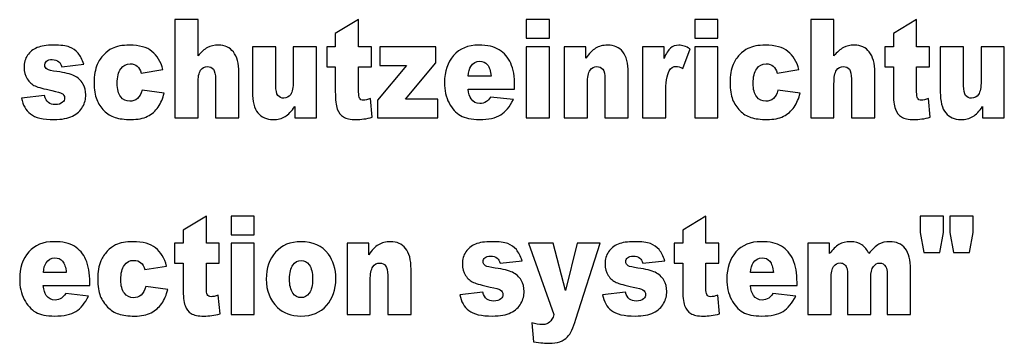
# Model space of a CAD drawing. Header units: millimetres. Extents: x 0 to 10500, y 0 to 14850.
# Tile 19 of 27: x 4857 to 4877, y 13104 to 13111. Entities that reach past the tile are written whole.
import ezdxf

# ---------------------------------------------------------------- set-up
doc = ezdxf.new("R2010")
doc.units = ezdxf.units.MM
doc.header["$LTSCALE"] = 968
doc.layers.add('50879501_600_links_2_BL4', color=7, linetype='CONTINUOUS')

# ---------------------------------------------------------------- blocks, each defined once
blk = doc.blocks.new('50879501_600_LINKS_2_BL4', base_point=(4806.064, 10966.674))
at = {"layer": '50879501_600_links_2_BL4', "color": 7, "linetype": 'Continuous'}
for p, q in [((4860.454, 13110.674), (4859.982, 13110.674)), ((4859.982, 13110.674), (4859.982, 13108.674)), ((4860.454, 13109.937), (4860.454, 13110.674)), ((4863.72, 13110.674), (4863.246, 13110.389)), ((4863.72, 13110.123), (4863.72, 13110.674)), ((4867.598, 13110.674), (4867.127, 13110.674)), ((4867.127, 13110.674), (4867.127, 13110.296)), ((4867.598, 13110.296), (4867.598, 13110.674)), ((4871.027, 13110.674), (4870.556, 13110.674)), ((4870.556, 13110.674), (4870.556, 13110.296)), ((4871.027, 13110.296), (4871.027, 13110.674)), ((4873.385, 13110.674), (4872.913, 13110.674)), ((4872.913, 13110.674), (4872.913, 13108.674)), ((4873.385, 13109.937), (4873.385, 13110.674)), ((4875.066, 13110.674), (4874.593, 13110.389)), ((4875.066, 13110.123), (4875.066, 13110.674)), ((4863.246, 13110.389), (4863.246, 13110.123)), ((4867.127, 13110.296), (4867.598, 13110.296)), ((4870.556, 13110.296), (4871.027, 13110.296)), ((4874.593, 13110.389), (4874.593, 13110.123)), ((4862.036, 13110.123), (4861.562, 13110.123)), ((4861.562, 13110.123), (4861.562, 13109.2)), ((4862.036, 13109.326), (4862.036, 13110.123)), ((4862.392, 13110.123), (4862.392, 13109.426)), ((4862.864, 13110.123), (4862.392, 13110.123)), ((4862.864, 13108.674), (4862.864, 13110.123)), ((4863.246, 13110.123), (4863.072, 13110.123)), ((4863.072, 13110.123), (4863.072, 13109.716)), ((4863.979, 13110.123), (4863.72, 13110.123)), ((4863.979, 13109.716), (4863.979, 13110.123)), ((4865.293, 13110.123), (4864.151, 13110.123)), ((4864.151, 13110.123), (4864.151, 13109.743)), ((4865.293, 13109.798), (4865.293, 13110.123)), ((4867.127, 13110.123), (4867.127, 13108.674)), ((4867.598, 13110.123), (4867.127, 13110.123)), ((4867.598, 13108.674), (4867.598, 13110.123)), ((4868.339, 13110.123), (4867.9, 13110.123)), ((4867.9, 13110.123), (4867.9, 13108.674)), ((4868.339, 13109.887), (4868.339, 13110.123)), ((4869.93, 13110.123), (4869.489, 13110.123)), ((4869.489, 13110.123), (4869.489, 13108.674)), ((4869.93, 13109.885), (4869.93, 13110.123)), ((4870.312, 13109.683), (4870.458, 13110.079)), ((4870.556, 13110.123), (4870.556, 13108.674)), ((4871.027, 13110.123), (4870.556, 13110.123)), ((4871.027, 13108.674), (4871.027, 13110.123)), ((4874.593, 13110.123), (4874.419, 13110.123)), ((4874.419, 13110.123), (4874.419, 13109.716)), ((4875.326, 13110.123), (4875.066, 13110.123)), ((4875.326, 13109.716), (4875.326, 13110.123)), ((4876.021, 13110.123), (4875.547, 13110.123)), ((4875.547, 13110.123), (4875.547, 13109.2)), ((4876.021, 13109.326), (4876.021, 13110.123)), ((4876.377, 13110.123), (4876.377, 13109.426)), ((4876.849, 13110.123), (4876.377, 13110.123)), ((4876.849, 13108.674), (4876.849, 13110.123)), ((4857.684, 13109.716), (4858.131, 13109.768)), ((4859.297, 13109.588), (4859.741, 13109.657)), ((4863.072, 13109.716), (4863.246, 13109.716)), ((4863.246, 13109.716), (4863.246, 13109.206)), ((4863.72, 13109.202), (4863.72, 13109.716)), ((4863.72, 13109.716), (4863.979, 13109.716)), ((4864.695, 13109.743), (4864.105, 13109.034)), ((4864.151, 13109.743), (4864.695, 13109.743)), ((4864.67, 13109.053), (4865.293, 13109.798)), ((4872.228, 13109.588), (4872.672, 13109.657)), ((4874.419, 13109.716), (4874.593, 13109.716)), ((4874.593, 13109.716), (4874.593, 13109.206)), ((4875.066, 13109.202), (4875.066, 13109.716)), ((4875.066, 13109.716), (4875.326, 13109.716)), ((4860.81, 13109.471), (4860.81, 13108.674)), ((4861.284, 13108.674), (4861.284, 13109.595)), ((4866.412, 13109.526), (4865.947, 13109.526)), ((4868.728, 13109.471), (4868.728, 13108.674)), ((4869.202, 13108.674), (4869.202, 13109.595)), ((4873.741, 13109.471), (4873.741, 13108.674)), ((4874.215, 13108.674), (4874.215, 13109.595)), ((4859.765, 13109.181), (4859.316, 13109.241)), ((4860.454, 13108.674), (4860.454, 13109.37)), ((4865.946, 13109.26), (4866.892, 13109.26)), ((4866.892, 13109.26), (4866.892, 13109.323)), ((4868.372, 13108.674), (4868.372, 13109.37)), ((4872.696, 13109.181), (4872.247, 13109.241)), ((4873.385, 13108.674), (4873.385, 13109.37)), ((4857.332, 13109.128), (4856.864, 13109.076)), ((4863.997, 13108.686), (4863.962, 13109.068)), ((4864.105, 13109.034), (4864.105, 13108.674)), ((4865.331, 13109.053), (4864.67, 13109.053)), ((4865.331, 13108.674), (4865.331, 13109.053)), ((4866.866, 13109.049), (4866.401, 13109.099)), ((4869.963, 13108.674), (4869.963, 13109.159)), ((4875.344, 13108.686), (4875.309, 13109.068)), ((4862.423, 13108.908), (4862.423, 13108.674)), ((4876.408, 13108.908), (4876.408, 13108.674)), ((4859.982, 13108.674), (4860.454, 13108.674)), ((4860.81, 13108.674), (4861.284, 13108.674)), ((4862.423, 13108.674), (4862.864, 13108.674)), ((4864.105, 13108.674), (4865.331, 13108.674)), ((4867.127, 13108.674), (4867.598, 13108.674)), ((4867.9, 13108.674), (4868.372, 13108.674)), ((4868.728, 13108.674), (4869.202, 13108.674)), ((4869.489, 13108.674), (4869.963, 13108.674)), ((4870.556, 13108.674), (4871.027, 13108.674)), ((4872.913, 13108.674), (4873.385, 13108.674)), ((4873.741, 13108.674), (4874.215, 13108.674)), ((4876.408, 13108.674), (4876.849, 13108.674)), ((4860.625, 13106.674), (4860.151, 13106.389)), ((4860.625, 13106.123), (4860.625, 13106.674)), ((4861.599, 13106.674), (4861.127, 13106.674)), ((4861.127, 13106.674), (4861.127, 13106.296)), ((4861.599, 13106.296), (4861.599, 13106.674)), ((4870.782, 13106.674), (4870.309, 13106.389)), ((4870.782, 13106.123), (4870.782, 13106.674)), ((4875.609, 13106.674), (4875.138, 13106.674)), ((4875.138, 13106.674), (4875.138, 13106.344)), ((4875.609, 13106.344), (4875.609, 13106.674)), ((4876.213, 13106.674), (4875.742, 13106.674)), ((4875.742, 13106.674), (4875.742, 13106.344)), ((4876.213, 13106.344), (4876.213, 13106.674)), ((4860.151, 13106.389), (4860.151, 13106.123)), ((4861.127, 13106.296), (4861.599, 13106.296)), ((4870.309, 13106.389), (4870.309, 13106.123)), ((4875.138, 13106.344), (4875.215, 13105.938)), ((4875.535, 13105.938), (4875.609, 13106.344)), ((4875.742, 13106.344), (4875.819, 13105.938)), ((4876.139, 13105.938), (4876.213, 13106.344)), ((4860.151, 13106.123), (4859.977, 13106.123)), ((4859.977, 13106.123), (4859.977, 13105.716)), ((4860.884, 13106.123), (4860.625, 13106.123)), ((4860.884, 13105.716), (4860.884, 13106.123)), ((4861.599, 13106.123), (4861.127, 13106.123)), ((4861.127, 13106.123), (4861.127, 13104.674)), ((4861.599, 13104.674), (4861.599, 13106.123)), ((4863.924, 13106.123), (4863.484, 13106.123)), ((4863.484, 13106.123), (4863.484, 13104.674)), ((4863.924, 13105.887), (4863.924, 13106.123)), ((4867.673, 13106.123), (4867.175, 13106.123)), ((4867.175, 13106.123), (4867.691, 13104.674)), ((4867.927, 13105.158), (4867.673, 13106.123)), ((4868.162, 13106.123), (4867.927, 13105.158)), ((4868.139, 13104.576), (4868.628, 13106.123)), ((4868.628, 13106.123), (4868.162, 13106.123)), ((4870.309, 13106.123), (4870.135, 13106.123)), ((4870.135, 13106.123), (4870.135, 13105.716)), ((4871.041, 13106.123), (4870.782, 13106.123)), ((4871.041, 13105.716), (4871.041, 13106.123)), ((4873.295, 13106.123), (4872.854, 13106.123)), ((4872.854, 13106.123), (4872.854, 13104.674)), ((4873.295, 13105.911), (4873.295, 13106.123)), ((4875.215, 13105.938), (4875.535, 13105.938)), ((4875.819, 13105.938), (4876.139, 13105.938)), ((4859.37, 13105.588), (4859.814, 13105.657)), ((4859.977, 13105.716), (4860.151, 13105.716)), ((4860.151, 13105.716), (4860.151, 13105.206)), ((4860.625, 13105.202), (4860.625, 13105.716)), ((4860.625, 13105.716), (4860.884, 13105.716)), ((4866.597, 13105.716), (4867.044, 13105.768)), ((4869.498, 13105.716), (4869.946, 13105.768)), ((4870.135, 13105.716), (4870.309, 13105.716)), ((4870.309, 13105.716), (4870.309, 13105.206)), ((4870.782, 13105.202), (4870.782, 13105.716)), ((4870.782, 13105.716), (4871.041, 13105.716)), ((4857.774, 13105.526), (4857.309, 13105.526)), ((4864.312, 13105.471), (4864.312, 13104.674)), ((4864.786, 13104.674), (4864.786, 13105.595)), ((4872.153, 13105.526), (4871.688, 13105.526)), ((4873.662, 13105.472), (4873.662, 13104.674)), ((4874.135, 13104.674), (4874.135, 13105.421)), ((4874.47, 13105.499), (4874.47, 13104.674)), ((4874.944, 13104.674), (4874.944, 13105.584)), ((4857.308, 13105.26), (4858.254, 13105.26)), ((4858.254, 13105.26), (4858.254, 13105.323)), ((4859.838, 13105.181), (4859.39, 13105.241)), ((4863.956, 13104.674), (4863.956, 13105.37)), ((4871.687, 13105.26), (4872.634, 13105.26)), ((4872.634, 13105.26), (4872.634, 13105.323)), ((4873.327, 13104.674), (4873.327, 13105.413)), ((4858.228, 13105.049), (4857.763, 13105.099)), ((4860.902, 13104.686), (4860.867, 13105.068)), ((4866.245, 13105.128), (4865.777, 13105.076)), ((4869.147, 13105.128), (4868.678, 13105.076)), ((4871.059, 13104.686), (4871.024, 13105.068)), ((4872.607, 13105.049), (4872.142, 13105.099)), ((4861.127, 13104.674), (4861.599, 13104.674)), ((4863.484, 13104.674), (4863.956, 13104.674)), ((4864.312, 13104.674), (4864.786, 13104.674)), ((4872.854, 13104.674), (4873.327, 13104.674)), ((4873.662, 13104.674), (4874.135, 13104.674)), ((4874.47, 13104.674), (4874.944, 13104.674)), ((4867.242, 13104.506), (4867.278, 13104.119))]:
    blk.add_line(p, q, dxfattribs=at)
for points in [[(4857.182, 13110.104), (4857.098, 13110.069), (4857.033, 13110.018), (4856.987, 13109.949)], [(4857.514, 13110.155), (4857.375, 13110.155), (4857.264, 13110.138), (4857.182, 13110.104)], [(4857.839, 13110.115), (4857.77, 13110.142), (4857.661, 13110.155), (4857.514, 13110.155)], [(4858.014, 13109.993), (4857.968, 13110.048), (4857.909, 13110.089), (4857.839, 13110.115)], [(4858.706, 13110.088), (4858.647, 13110.06), (4858.591, 13110.016), (4858.536, 13109.959)], [(4859.059, 13110.155), (4858.915, 13110.155), (4858.797, 13110.132), (4858.706, 13110.088)], [(4859.518, 13110.029), (4859.413, 13110.113), (4859.26, 13110.155), (4859.059, 13110.155)], [(4859.741, 13109.657), (4859.698, 13109.82), (4859.624, 13109.944), (4859.518, 13110.029)], [(4860.646, 13110.105), (4860.582, 13110.071), (4860.518, 13110.015), (4860.454, 13109.937)], [(4860.87, 13110.155), (4860.783, 13110.155), (4860.708, 13110.138), (4860.646, 13110.105)], [(4861.173, 13110.017), (4861.099, 13110.109), (4860.998, 13110.155), (4860.87, 13110.155)], [(4866.162, 13110.155), (4865.944, 13110.155), (4865.773, 13110.084), (4865.651, 13109.945)], [(4866.579, 13110.061), (4866.477, 13110.124), (4866.338, 13110.155), (4866.162, 13110.155)], [(4866.812, 13109.788), (4866.759, 13109.907), (4866.681, 13109.998), (4866.579, 13110.061)], [(4868.539, 13110.093), (4868.472, 13110.052), (4868.404, 13109.982), (4868.339, 13109.887)], [(4868.785, 13110.155), (4868.687, 13110.155), (4868.606, 13110.134), (4868.539, 13110.093)], [(4869.091, 13110.018), (4869.017, 13110.109), (4868.915, 13110.155), (4868.785, 13110.155)], [(4870.062, 13110.097), (4870.016, 13110.059), (4869.972, 13109.988), (4869.93, 13109.885)], [(4870.23, 13110.155), (4870.162, 13110.155), (4870.107, 13110.135), (4870.062, 13110.097)], [(4870.458, 13110.079), (4870.375, 13110.129), (4870.299, 13110.155), (4870.23, 13110.155)], [(4871.636, 13110.088), (4871.578, 13110.06), (4871.521, 13110.016), (4871.467, 13109.959)], [(4871.99, 13110.155), (4871.846, 13110.155), (4871.728, 13110.132), (4871.636, 13110.088)], [(4872.449, 13110.029), (4872.344, 13110.113), (4872.191, 13110.155), (4871.99, 13110.155)], [(4872.672, 13109.657), (4872.629, 13109.82), (4872.555, 13109.944), (4872.449, 13110.029)], [(4873.576, 13110.105), (4873.513, 13110.071), (4873.449, 13110.015), (4873.385, 13109.937)], [(4873.801, 13110.155), (4873.714, 13110.155), (4873.639, 13110.138), (4873.576, 13110.105)], [(4874.104, 13110.017), (4874.03, 13110.109), (4873.929, 13110.155), (4873.801, 13110.155)], [(4856.987, 13109.949), (4856.939, 13109.88), (4856.916, 13109.798), (4856.916, 13109.702)], [(4857.338, 13109.747), (4857.338, 13109.779), (4857.35, 13109.806), (4857.374, 13109.828)], [(4857.374, 13109.828), (4857.398, 13109.85), (4857.438, 13109.862), (4857.491, 13109.862)], [(4857.491, 13109.862), (4857.543, 13109.862), (4857.589, 13109.847), (4857.625, 13109.818)], [(4858.131, 13109.768), (4858.1, 13109.862), (4858.061, 13109.937), (4858.014, 13109.993)], [(4858.536, 13109.959), (4858.48, 13109.902), (4858.438, 13109.836), (4858.406, 13109.764)], [(4861.284, 13109.595), (4861.284, 13109.784), (4861.247, 13109.925), (4861.173, 13110.017)], [(4865.651, 13109.945), (4865.527, 13109.805), (4865.466, 13109.622), (4865.466, 13109.395)], [(4866.001, 13109.722), (4866.046, 13109.791), (4866.106, 13109.827), (4866.181, 13109.827)], [(4866.181, 13109.827), (4866.246, 13109.827), (4866.299, 13109.803), (4866.338, 13109.757)], [(4869.202, 13109.595), (4869.202, 13109.786), (4869.165, 13109.926), (4869.091, 13110.018)], [(4871.467, 13109.959), (4871.411, 13109.902), (4871.368, 13109.836), (4871.337, 13109.764)], [(4874.215, 13109.595), (4874.215, 13109.784), (4874.178, 13109.925), (4874.104, 13110.017)], [(4856.916, 13109.702), (4856.916, 13109.615), (4856.937, 13109.537), (4856.981, 13109.469)], [(4857.384, 13109.666), (4857.353, 13109.685), (4857.338, 13109.712), (4857.338, 13109.747)], [(4857.586, 13109.617), (4857.482, 13109.632), (4857.415, 13109.648), (4857.384, 13109.666)], [(4857.625, 13109.818), (4857.652, 13109.797), (4857.672, 13109.762), (4857.684, 13109.716)], [(4858.406, 13109.764), (4858.362, 13109.664), (4858.341, 13109.54), (4858.341, 13109.391)], [(4858.811, 13109.376), (4858.811, 13109.51), (4858.834, 13109.61), (4858.883, 13109.675)], [(4858.883, 13109.675), (4858.932, 13109.741), (4858.994, 13109.775), (4859.073, 13109.775)], [(4859.073, 13109.775), (4859.134, 13109.775), (4859.183, 13109.758), (4859.22, 13109.727)], [(4859.22, 13109.727), (4859.257, 13109.696), (4859.283, 13109.649), (4859.297, 13109.588)], [(4860.454, 13109.37), (4860.454, 13109.501), (4860.471, 13109.592), (4860.507, 13109.644)], [(4860.507, 13109.644), (4860.542, 13109.694), (4860.589, 13109.72), (4860.647, 13109.72)], [(4860.647, 13109.72), (4860.698, 13109.72), (4860.738, 13109.701), (4860.767, 13109.663)], [(4860.767, 13109.663), (4860.795, 13109.625), (4860.81, 13109.561), (4860.81, 13109.471)], [(4865.947, 13109.526), (4865.954, 13109.612), (4865.973, 13109.678), (4866.001, 13109.722)], [(4866.338, 13109.757), (4866.377, 13109.711), (4866.403, 13109.633), (4866.412, 13109.526)], [(4866.892, 13109.323), (4866.892, 13109.514), (4866.866, 13109.668), (4866.812, 13109.788)], [(4868.372, 13109.37), (4868.372, 13109.501), (4868.389, 13109.592), (4868.425, 13109.644)], [(4868.425, 13109.644), (4868.46, 13109.694), (4868.506, 13109.72), (4868.564, 13109.72)], [(4868.564, 13109.72), (4868.615, 13109.72), (4868.656, 13109.701), (4868.685, 13109.663)], [(4868.685, 13109.663), (4868.713, 13109.625), (4868.728, 13109.561), (4868.728, 13109.471)], [(4869.963, 13109.159), (4869.963, 13109.391), (4869.987, 13109.55), (4870.036, 13109.635)], [(4870.036, 13109.635), (4870.07, 13109.694), (4870.117, 13109.724), (4870.18, 13109.724)], [(4870.18, 13109.724), (4870.212, 13109.724), (4870.256, 13109.711), (4870.312, 13109.683)], [(4871.337, 13109.764), (4871.293, 13109.664), (4871.272, 13109.54), (4871.272, 13109.391)], [(4871.742, 13109.376), (4871.742, 13109.51), (4871.765, 13109.61), (4871.814, 13109.675)], [(4871.814, 13109.675), (4871.862, 13109.741), (4871.925, 13109.775), (4872.004, 13109.775)], [(4872.004, 13109.775), (4872.065, 13109.775), (4872.114, 13109.758), (4872.151, 13109.727)], [(4872.151, 13109.727), (4872.188, 13109.696), (4872.214, 13109.649), (4872.228, 13109.588)], [(4873.385, 13109.37), (4873.385, 13109.501), (4873.402, 13109.592), (4873.438, 13109.644)], [(4873.438, 13109.644), (4873.473, 13109.694), (4873.519, 13109.72), (4873.577, 13109.72)], [(4873.577, 13109.72), (4873.629, 13109.72), (4873.669, 13109.701), (4873.698, 13109.663)], [(4873.698, 13109.663), (4873.726, 13109.625), (4873.741, 13109.561), (4873.741, 13109.471)], [(4856.981, 13109.469), (4857.025, 13109.401), (4857.078, 13109.353), (4857.142, 13109.325)], [(4857.937, 13109.531), (4857.86, 13109.567), (4857.743, 13109.596), (4857.586, 13109.617)], [(4858.112, 13109.371), (4858.071, 13109.441), (4858.013, 13109.494), (4857.937, 13109.531)], [(4862.392, 13109.426), (4862.392, 13109.293), (4862.373, 13109.202), (4862.338, 13109.151)], [(4876.377, 13109.426), (4876.377, 13109.293), (4876.358, 13109.202), (4876.323, 13109.151)], [(4857.142, 13109.325), (4857.206, 13109.296), (4857.32, 13109.265), (4857.484, 13109.231)], [(4857.484, 13109.231), (4857.593, 13109.209), (4857.662, 13109.189), (4857.687, 13109.173)], [(4858.173, 13109.143), (4858.173, 13109.226), (4858.152, 13109.301), (4858.112, 13109.371)], [(4858.341, 13109.391), (4858.341, 13109.248), (4858.359, 13109.135), (4858.394, 13109.047)], [(4858.883, 13109.105), (4858.834, 13109.168), (4858.811, 13109.258), (4858.811, 13109.376)], [(4859.316, 13109.241), (4859.296, 13109.164), (4859.263, 13109.106), (4859.222, 13109.069)], [(4862.078, 13109.132), (4862.05, 13109.17), (4862.036, 13109.235), (4862.036, 13109.326)], [(4865.466, 13109.395), (4865.466, 13109.236), (4865.496, 13109.097), (4865.558, 13108.979)], [(4866.007, 13109.061), (4865.975, 13109.105), (4865.954, 13109.17), (4865.946, 13109.26)], [(4871.272, 13109.391), (4871.272, 13109.248), (4871.29, 13109.135), (4871.325, 13109.047)], [(4871.814, 13109.105), (4871.765, 13109.168), (4871.742, 13109.258), (4871.742, 13109.376)], [(4872.247, 13109.241), (4872.227, 13109.164), (4872.194, 13109.106), (4872.153, 13109.069)], [(4876.063, 13109.132), (4876.035, 13109.17), (4876.021, 13109.235), (4876.021, 13109.326)], [(4856.864, 13109.076), (4856.891, 13108.937), (4856.952, 13108.829), (4857.047, 13108.754)], [(4857.413, 13108.987), (4857.379, 13109.015), (4857.351, 13109.063), (4857.332, 13109.128)], [(4857.687, 13109.173), (4857.722, 13109.151), (4857.741, 13109.121), (4857.741, 13109.08)], [(4857.741, 13109.08), (4857.741, 13109.045), (4857.727, 13109.016), (4857.7, 13108.992)], [(4858.108, 13108.899), (4858.151, 13108.978), (4858.173, 13109.06), (4858.173, 13109.143)], [(4858.394, 13109.047), (4858.429, 13108.962), (4858.479, 13108.887), (4858.542, 13108.823)], [(4859.066, 13109.014), (4858.992, 13109.014), (4858.93, 13109.044), (4858.883, 13109.105)], [(4859.222, 13109.069), (4859.18, 13109.031), (4859.127, 13109.014), (4859.066, 13109.014)], [(4859.643, 13108.895), (4859.699, 13108.975), (4859.74, 13109.071), (4859.765, 13109.181)], [(4861.562, 13109.2), (4861.562, 13109.009), (4861.597, 13108.869), (4861.672, 13108.777)], [(4862.199, 13109.075), (4862.147, 13109.075), (4862.107, 13109.094), (4862.078, 13109.132)], [(4862.338, 13109.151), (4862.301, 13109.099), (4862.255, 13109.075), (4862.199, 13109.075)], [(4863.246, 13109.206), (4863.246, 13109.044), (4863.259, 13108.928), (4863.286, 13108.855)], [(4863.735, 13109.079), (4863.724, 13109.099), (4863.72, 13109.14), (4863.72, 13109.202)], [(4863.816, 13109.034), (4863.776, 13109.034), (4863.75, 13109.049), (4863.735, 13109.079)], [(4863.962, 13109.068), (4863.899, 13109.045), (4863.851, 13109.034), (4863.816, 13109.034)], [(4866.186, 13108.967), (4866.112, 13108.967), (4866.053, 13108.998), (4866.007, 13109.061)], [(4866.401, 13109.099), (4866.37, 13109.056), (4866.344, 13109.024), (4866.318, 13109.008)], [(4866.608, 13108.736), (4866.708, 13108.798), (4866.794, 13108.903), (4866.866, 13109.049)], [(4871.325, 13109.047), (4871.36, 13108.962), (4871.41, 13108.887), (4871.473, 13108.823)], [(4871.997, 13109.014), (4871.923, 13109.014), (4871.861, 13109.044), (4871.814, 13109.105)], [(4872.153, 13109.069), (4872.111, 13109.031), (4872.058, 13109.014), (4871.997, 13109.014)], [(4872.574, 13108.895), (4872.63, 13108.975), (4872.671, 13109.071), (4872.696, 13109.181)], [(4874.593, 13109.206), (4874.593, 13109.044), (4874.606, 13108.928), (4874.633, 13108.855)], [(4875.081, 13109.079), (4875.071, 13109.099), (4875.066, 13109.14), (4875.066, 13109.202)], [(4875.163, 13109.034), (4875.123, 13109.034), (4875.097, 13109.049), (4875.081, 13109.079)], [(4875.309, 13109.068), (4875.246, 13109.045), (4875.197, 13109.034), (4875.163, 13109.034)], [(4875.547, 13109.2), (4875.547, 13109.009), (4875.582, 13108.869), (4875.657, 13108.777)], [(4876.184, 13109.075), (4876.132, 13109.075), (4876.092, 13109.094), (4876.063, 13109.132)], [(4876.323, 13109.151), (4876.286, 13109.099), (4876.24, 13109.075), (4876.184, 13109.075)], [(4857.553, 13108.945), (4857.495, 13108.945), (4857.448, 13108.959), (4857.413, 13108.987)], [(4857.7, 13108.992), (4857.665, 13108.96), (4857.615, 13108.945), (4857.553, 13108.945)], [(4857.905, 13108.711), (4857.998, 13108.757), (4858.065, 13108.82), (4858.108, 13108.899)], [(4858.542, 13108.823), (4858.604, 13108.758), (4858.679, 13108.712), (4858.766, 13108.684)], [(4859.427, 13108.708), (4859.515, 13108.752), (4859.587, 13108.814), (4859.643, 13108.895)], [(4862.224, 13108.702), (4862.291, 13108.743), (4862.357, 13108.812), (4862.423, 13108.908)], [(4863.286, 13108.855), (4863.313, 13108.783), (4863.354, 13108.728), (4863.41, 13108.693)], [(4865.558, 13108.979), (4865.619, 13108.862), (4865.697, 13108.776), (4865.791, 13108.722)], [(4866.318, 13109.008), (4866.277, 13108.981), (4866.232, 13108.967), (4866.186, 13108.967)], [(4871.473, 13108.823), (4871.535, 13108.758), (4871.61, 13108.712), (4871.697, 13108.684)], [(4872.358, 13108.708), (4872.446, 13108.752), (4872.518, 13108.814), (4872.574, 13108.895)], [(4874.633, 13108.855), (4874.659, 13108.783), (4874.701, 13108.728), (4874.757, 13108.693)], [(4876.209, 13108.702), (4876.276, 13108.743), (4876.342, 13108.812), (4876.408, 13108.908)], [(4857.047, 13108.754), (4857.142, 13108.678), (4857.303, 13108.641), (4857.528, 13108.641)], [(4857.528, 13108.641), (4857.687, 13108.641), (4857.812, 13108.666), (4857.905, 13108.711)], [(4858.766, 13108.684), (4858.853, 13108.656), (4858.962, 13108.641), (4859.093, 13108.641)], [(4859.093, 13108.641), (4859.227, 13108.641), (4859.339, 13108.664), (4859.427, 13108.708)], [(4861.672, 13108.777), (4861.746, 13108.686), (4861.848, 13108.641), (4861.978, 13108.641)], [(4861.978, 13108.641), (4862.075, 13108.641), (4862.156, 13108.662), (4862.224, 13108.702)], [(4863.41, 13108.693), (4863.466, 13108.659), (4863.551, 13108.641), (4863.67, 13108.641)], [(4863.67, 13108.641), (4863.771, 13108.641), (4863.88, 13108.656), (4863.997, 13108.686)], [(4865.791, 13108.722), (4865.883, 13108.668), (4866.012, 13108.641), (4866.176, 13108.641)], [(4866.176, 13108.641), (4866.363, 13108.641), (4866.507, 13108.674), (4866.608, 13108.736)], [(4871.697, 13108.684), (4871.784, 13108.656), (4871.893, 13108.641), (4872.024, 13108.641)], [(4872.024, 13108.641), (4872.158, 13108.641), (4872.269, 13108.664), (4872.358, 13108.708)], [(4874.757, 13108.693), (4874.812, 13108.659), (4874.898, 13108.641), (4875.017, 13108.641)], [(4875.017, 13108.641), (4875.117, 13108.641), (4875.226, 13108.656), (4875.344, 13108.686)], [(4875.657, 13108.777), (4875.731, 13108.686), (4875.833, 13108.641), (4875.963, 13108.641)], [(4875.963, 13108.641), (4876.06, 13108.641), (4876.141, 13108.662), (4876.209, 13108.702)], [(4857.524, 13106.155), (4857.306, 13106.155), (4857.135, 13106.084), (4857.013, 13105.945)], [(4857.941, 13106.061), (4857.839, 13106.124), (4857.7, 13106.155), (4857.524, 13106.155)], [(4858.174, 13105.788), (4858.121, 13105.907), (4858.043, 13105.998), (4857.941, 13106.061)], [(4858.779, 13106.088), (4858.72, 13106.06), (4858.664, 13106.016), (4858.609, 13105.959)], [(4859.132, 13106.155), (4858.988, 13106.155), (4858.87, 13106.132), (4858.779, 13106.088)], [(4859.591, 13106.029), (4859.486, 13106.113), (4859.333, 13106.155), (4859.132, 13106.155)], [(4859.814, 13105.657), (4859.771, 13105.82), (4859.697, 13105.944), (4859.591, 13106.029)], [(4862.546, 13106.155), (4862.33, 13106.155), (4862.159, 13106.083), (4862.032, 13105.94)], [(4863.104, 13105.902), (4862.979, 13106.071), (4862.792, 13106.155), (4862.546, 13106.155)], [(4864.123, 13106.093), (4864.056, 13106.052), (4863.989, 13105.982), (4863.924, 13105.887)], [(4864.369, 13106.155), (4864.272, 13106.155), (4864.19, 13106.134), (4864.123, 13106.093)], [(4864.675, 13106.018), (4864.601, 13106.109), (4864.499, 13106.155), (4864.369, 13106.155)], [(4866.094, 13106.104), (4866.011, 13106.069), (4865.946, 13106.018), (4865.9, 13105.949)], [(4866.427, 13106.155), (4866.288, 13106.155), (4866.177, 13106.138), (4866.094, 13106.104)], [(4866.752, 13106.115), (4866.682, 13106.142), (4866.573, 13106.155), (4866.427, 13106.155)], [(4866.927, 13105.993), (4866.881, 13106.048), (4866.822, 13106.089), (4866.752, 13106.115)], [(4868.996, 13106.104), (4868.912, 13106.069), (4868.847, 13106.018), (4868.801, 13105.949)], [(4869.329, 13106.155), (4869.189, 13106.155), (4869.078, 13106.138), (4868.996, 13106.104)], [(4869.653, 13106.115), (4869.584, 13106.142), (4869.475, 13106.155), (4869.329, 13106.155)], [(4869.828, 13105.993), (4869.782, 13106.048), (4869.723, 13106.089), (4869.653, 13106.115)], [(4871.903, 13106.155), (4871.685, 13106.155), (4871.515, 13106.084), (4871.392, 13105.945)], [(4872.32, 13106.061), (4872.218, 13106.124), (4872.079, 13106.155), (4871.903, 13106.155)], [(4872.553, 13105.788), (4872.5, 13105.907), (4872.422, 13105.998), (4872.32, 13106.061)], [(4873.486, 13106.099), (4873.421, 13106.061), (4873.357, 13105.998), (4873.295, 13105.911)], [(4873.72, 13106.155), (4873.629, 13106.155), (4873.551, 13106.136), (4873.486, 13106.099)], [(4873.953, 13106.094), (4873.896, 13106.135), (4873.819, 13106.155), (4873.72, 13106.155)], [(4874.095, 13105.911), (4874.058, 13105.992), (4874.011, 13106.053), (4873.953, 13106.094)], [(4874.297, 13106.103), (4874.236, 13106.069), (4874.168, 13106.005), (4874.095, 13105.911)], [(4874.523, 13106.155), (4874.433, 13106.155), (4874.358, 13106.138), (4874.297, 13106.103)], [(4874.832, 13106.016), (4874.758, 13106.109), (4874.655, 13106.155), (4874.523, 13106.155)], [(4857.013, 13105.945), (4856.889, 13105.805), (4856.828, 13105.622), (4856.828, 13105.395)], [(4857.363, 13105.722), (4857.408, 13105.791), (4857.468, 13105.827), (4857.543, 13105.827)], [(4857.543, 13105.827), (4857.608, 13105.827), (4857.661, 13105.803), (4857.7, 13105.757)], [(4858.609, 13105.959), (4858.553, 13105.902), (4858.511, 13105.836), (4858.479, 13105.764)], [(4862.032, 13105.94), (4861.905, 13105.797), (4861.842, 13105.615), (4861.842, 13105.394)], [(4863.257, 13105.402), (4863.257, 13105.6), (4863.206, 13105.767), (4863.104, 13105.902)], [(4864.786, 13105.595), (4864.786, 13105.786), (4864.749, 13105.926), (4864.675, 13106.018)], [(4865.9, 13105.949), (4865.852, 13105.88), (4865.829, 13105.798), (4865.829, 13105.702)], [(4866.251, 13105.747), (4866.251, 13105.779), (4866.263, 13105.806), (4866.287, 13105.828)], [(4866.287, 13105.828), (4866.311, 13105.85), (4866.351, 13105.862), (4866.404, 13105.862)], [(4866.404, 13105.862), (4866.456, 13105.862), (4866.501, 13105.847), (4866.538, 13105.818)], [(4867.044, 13105.768), (4867.013, 13105.862), (4866.973, 13105.937), (4866.927, 13105.993)], [(4868.801, 13105.949), (4868.753, 13105.88), (4868.73, 13105.798), (4868.73, 13105.702)], [(4869.152, 13105.747), (4869.152, 13105.779), (4869.164, 13105.806), (4869.188, 13105.828)], [(4869.188, 13105.828), (4869.213, 13105.85), (4869.252, 13105.862), (4869.305, 13105.862)], [(4869.305, 13105.862), (4869.358, 13105.862), (4869.403, 13105.847), (4869.44, 13105.818)], [(4869.946, 13105.768), (4869.914, 13105.862), (4869.875, 13105.937), (4869.828, 13105.993)], [(4871.392, 13105.945), (4871.269, 13105.805), (4871.207, 13105.622), (4871.207, 13105.395)], [(4871.742, 13105.722), (4871.787, 13105.791), (4871.847, 13105.827), (4871.923, 13105.827)], [(4871.923, 13105.827), (4871.988, 13105.827), (4872.04, 13105.803), (4872.079, 13105.757)], [(4874.944, 13105.584), (4874.944, 13105.78), (4874.906, 13105.923), (4874.832, 13106.016)], [(4857.309, 13105.526), (4857.316, 13105.612), (4857.335, 13105.678), (4857.363, 13105.722)], [(4857.7, 13105.757), (4857.739, 13105.711), (4857.765, 13105.633), (4857.774, 13105.526)], [(4858.254, 13105.323), (4858.254, 13105.514), (4858.228, 13105.668), (4858.174, 13105.788)], [(4858.479, 13105.764), (4858.435, 13105.664), (4858.414, 13105.54), (4858.414, 13105.391)], [(4858.884, 13105.376), (4858.884, 13105.51), (4858.907, 13105.61), (4858.956, 13105.675)], [(4858.956, 13105.675), (4859.005, 13105.741), (4859.067, 13105.775), (4859.146, 13105.775)], [(4859.146, 13105.775), (4859.207, 13105.775), (4859.256, 13105.758), (4859.293, 13105.727)], [(4859.293, 13105.727), (4859.33, 13105.696), (4859.356, 13105.649), (4859.37, 13105.588)], [(4862.315, 13105.395), (4862.315, 13105.522), (4862.337, 13105.617), (4862.382, 13105.68)], [(4862.382, 13105.68), (4862.427, 13105.742), (4862.483, 13105.773), (4862.553, 13105.773)], [(4862.553, 13105.773), (4862.618, 13105.773), (4862.672, 13105.742), (4862.716, 13105.681)], [(4862.716, 13105.681), (4862.761, 13105.619), (4862.783, 13105.526), (4862.783, 13105.401)], [(4863.956, 13105.37), (4863.956, 13105.501), (4863.974, 13105.592), (4864.009, 13105.644)], [(4864.009, 13105.644), (4864.044, 13105.694), (4864.091, 13105.72), (4864.149, 13105.72)], [(4864.149, 13105.72), (4864.2, 13105.72), (4864.24, 13105.701), (4864.269, 13105.663)], [(4864.269, 13105.663), (4864.297, 13105.625), (4864.312, 13105.561), (4864.312, 13105.471)], [(4865.829, 13105.702), (4865.829, 13105.615), (4865.85, 13105.537), (4865.894, 13105.469)], [(4866.297, 13105.666), (4866.266, 13105.685), (4866.251, 13105.712), (4866.251, 13105.747)], [(4866.499, 13105.617), (4866.395, 13105.632), (4866.328, 13105.648), (4866.297, 13105.666)], [(4866.538, 13105.818), (4866.565, 13105.797), (4866.585, 13105.762), (4866.597, 13105.716)], [(4868.73, 13105.702), (4868.73, 13105.615), (4868.751, 13105.537), (4868.795, 13105.469)], [(4869.198, 13105.666), (4869.167, 13105.685), (4869.152, 13105.712), (4869.152, 13105.747)], [(4869.4, 13105.617), (4869.296, 13105.632), (4869.229, 13105.648), (4869.198, 13105.666)], [(4869.44, 13105.818), (4869.467, 13105.797), (4869.486, 13105.762), (4869.498, 13105.716)], [(4871.688, 13105.526), (4871.695, 13105.612), (4871.714, 13105.678), (4871.742, 13105.722)], [(4872.079, 13105.757), (4872.119, 13105.711), (4872.144, 13105.633), (4872.153, 13105.526)], [(4872.634, 13105.323), (4872.634, 13105.514), (4872.607, 13105.668), (4872.553, 13105.788)], [(4873.327, 13105.413), (4873.327, 13105.522), (4873.344, 13105.602), (4873.379, 13105.65)], [(4873.379, 13105.65), (4873.414, 13105.698), (4873.458, 13105.723), (4873.513, 13105.723)], [(4873.513, 13105.723), (4873.546, 13105.723), (4873.575, 13105.711), (4873.6, 13105.689)], [(4873.6, 13105.689), (4873.625, 13105.667), (4873.642, 13105.637), (4873.652, 13105.602)], [(4874.135, 13105.421), (4874.135, 13105.525), (4874.151, 13105.602), (4874.186, 13105.649)], [(4874.186, 13105.649), (4874.22, 13105.696), (4874.264, 13105.72), (4874.32, 13105.72)], [(4874.32, 13105.72), (4874.366, 13105.72), (4874.405, 13105.694), (4874.438, 13105.645)], [(4874.438, 13105.645), (4874.459, 13105.612), (4874.47, 13105.565), (4874.47, 13105.499)], [(4865.894, 13105.469), (4865.938, 13105.401), (4865.991, 13105.353), (4866.055, 13105.325)], [(4866.849, 13105.531), (4866.773, 13105.567), (4866.656, 13105.596), (4866.499, 13105.617)], [(4867.024, 13105.371), (4866.984, 13105.441), (4866.926, 13105.494), (4866.849, 13105.531)], [(4868.795, 13105.469), (4868.839, 13105.401), (4868.893, 13105.353), (4868.956, 13105.325)], [(4869.751, 13105.531), (4869.674, 13105.567), (4869.557, 13105.596), (4869.4, 13105.617)], [(4869.926, 13105.371), (4869.885, 13105.441), (4869.827, 13105.494), (4869.751, 13105.531)], [(4873.652, 13105.602), (4873.659, 13105.578), (4873.662, 13105.535), (4873.662, 13105.472)], [(4856.828, 13105.395), (4856.828, 13105.236), (4856.858, 13105.097), (4856.92, 13104.979)], [(4857.369, 13105.061), (4857.337, 13105.105), (4857.316, 13105.17), (4857.308, 13105.26)], [(4858.414, 13105.391), (4858.414, 13105.248), (4858.432, 13105.135), (4858.467, 13105.047)], [(4858.956, 13105.105), (4858.907, 13105.168), (4858.884, 13105.258), (4858.884, 13105.376)], [(4859.39, 13105.241), (4859.369, 13105.164), (4859.336, 13105.106), (4859.295, 13105.069)], [(4861.842, 13105.394), (4861.842, 13105.157), (4861.916, 13104.964), (4862.067, 13104.818)], [(4862.381, 13105.109), (4862.337, 13105.17), (4862.315, 13105.266), (4862.315, 13105.395)], [(4862.783, 13105.401), (4862.783, 13105.266), (4862.761, 13105.168), (4862.717, 13105.107)], [(4863.068, 13104.854), (4863.193, 13104.996), (4863.257, 13105.179), (4863.257, 13105.402)], [(4866.055, 13105.325), (4866.119, 13105.296), (4866.232, 13105.265), (4866.397, 13105.231)], [(4866.397, 13105.231), (4866.506, 13105.209), (4866.575, 13105.189), (4866.6, 13105.173)], [(4867.086, 13105.143), (4867.086, 13105.226), (4867.065, 13105.301), (4867.024, 13105.371)], [(4868.956, 13105.325), (4869.02, 13105.296), (4869.134, 13105.265), (4869.299, 13105.231)], [(4869.299, 13105.231), (4869.407, 13105.209), (4869.476, 13105.189), (4869.501, 13105.173)], [(4869.987, 13105.143), (4869.987, 13105.226), (4869.966, 13105.301), (4869.926, 13105.371)], [(4871.207, 13105.395), (4871.207, 13105.236), (4871.237, 13105.097), (4871.299, 13104.979)], [(4871.748, 13105.061), (4871.716, 13105.105), (4871.695, 13105.17), (4871.687, 13105.26)], [(4857.548, 13104.967), (4857.474, 13104.967), (4857.415, 13104.998), (4857.369, 13105.061)], [(4857.763, 13105.099), (4857.732, 13105.056), (4857.706, 13105.024), (4857.68, 13105.008)], [(4857.97, 13104.736), (4858.07, 13104.798), (4858.156, 13104.903), (4858.228, 13105.049)], [(4858.467, 13105.047), (4858.502, 13104.962), (4858.552, 13104.887), (4858.615, 13104.823)], [(4859.139, 13105.014), (4859.065, 13105.014), (4859.003, 13105.044), (4858.956, 13105.105)], [(4859.295, 13105.069), (4859.253, 13105.031), (4859.201, 13105.014), (4859.139, 13105.014)], [(4859.716, 13104.895), (4859.772, 13104.975), (4859.813, 13105.071), (4859.838, 13105.181)], [(4860.151, 13105.206), (4860.151, 13105.044), (4860.164, 13104.928), (4860.191, 13104.855)], [(4860.64, 13105.079), (4860.629, 13105.099), (4860.625, 13105.14), (4860.625, 13105.202)], [(4860.721, 13105.034), (4860.681, 13105.034), (4860.655, 13105.049), (4860.64, 13105.079)], [(4860.867, 13105.068), (4860.804, 13105.045), (4860.756, 13105.034), (4860.721, 13105.034)], [(4862.55, 13105.016), (4862.482, 13105.016), (4862.425, 13105.046), (4862.381, 13105.109)], [(4862.717, 13105.107), (4862.672, 13105.046), (4862.617, 13105.016), (4862.55, 13105.016)], [(4865.777, 13105.076), (4865.803, 13104.937), (4865.865, 13104.829), (4865.96, 13104.754)], [(4866.326, 13104.987), (4866.292, 13105.015), (4866.264, 13105.063), (4866.245, 13105.128)], [(4866.6, 13105.173), (4866.635, 13105.151), (4866.653, 13105.121), (4866.653, 13105.08)], [(4866.653, 13105.08), (4866.653, 13105.045), (4866.639, 13105.016), (4866.613, 13104.992)], [(4867.021, 13104.899), (4867.064, 13104.978), (4867.086, 13105.06), (4867.086, 13105.143)], [(4868.678, 13105.076), (4868.705, 13104.937), (4868.766, 13104.829), (4868.861, 13104.754)], [(4869.227, 13104.987), (4869.193, 13105.015), (4869.165, 13105.063), (4869.147, 13105.128)], [(4869.501, 13105.173), (4869.536, 13105.151), (4869.555, 13105.121), (4869.555, 13105.08)], [(4869.555, 13105.08), (4869.555, 13105.045), (4869.541, 13105.016), (4869.514, 13104.992)], [(4869.922, 13104.899), (4869.965, 13104.978), (4869.987, 13105.06), (4869.987, 13105.143)], [(4870.309, 13105.206), (4870.309, 13105.044), (4870.321, 13104.928), (4870.348, 13104.855)], [(4870.797, 13105.079), (4870.786, 13105.099), (4870.782, 13105.14), (4870.782, 13105.202)], [(4870.878, 13105.034), (4870.838, 13105.034), (4870.812, 13105.049), (4870.797, 13105.079)], [(4871.024, 13105.068), (4870.961, 13105.045), (4870.913, 13105.034), (4870.878, 13105.034)], [(4871.927, 13104.967), (4871.853, 13104.967), (4871.794, 13104.998), (4871.748, 13105.061)], [(4872.142, 13105.099), (4872.112, 13105.056), (4872.085, 13105.024), (4872.06, 13105.008)], [(4872.349, 13104.736), (4872.449, 13104.798), (4872.535, 13104.903), (4872.607, 13105.049)], [(4856.92, 13104.979), (4856.981, 13104.862), (4857.059, 13104.776), (4857.153, 13104.722)], [(4857.68, 13105.008), (4857.639, 13104.981), (4857.594, 13104.967), (4857.548, 13104.967)], [(4858.615, 13104.823), (4858.678, 13104.758), (4858.752, 13104.712), (4858.839, 13104.684)], [(4859.5, 13104.708), (4859.588, 13104.752), (4859.66, 13104.814), (4859.716, 13104.895)], [(4860.191, 13104.855), (4860.218, 13104.783), (4860.259, 13104.728), (4860.315, 13104.693)], [(4862.067, 13104.818), (4862.189, 13104.7), (4862.349, 13104.641), (4862.547, 13104.641)], [(4862.547, 13104.641), (4862.769, 13104.641), (4862.943, 13104.712), (4863.068, 13104.854)], [(4866.466, 13104.945), (4866.408, 13104.945), (4866.361, 13104.959), (4866.326, 13104.987)], [(4866.613, 13104.992), (4866.578, 13104.96), (4866.528, 13104.945), (4866.466, 13104.945)], [(4866.818, 13104.711), (4866.911, 13104.757), (4866.978, 13104.82), (4867.021, 13104.899)], [(4869.367, 13104.945), (4869.309, 13104.945), (4869.263, 13104.959), (4869.227, 13104.987)], [(4869.514, 13104.992), (4869.479, 13104.96), (4869.43, 13104.945), (4869.367, 13104.945)], [(4869.719, 13104.711), (4869.812, 13104.757), (4869.879, 13104.82), (4869.922, 13104.899)], [(4870.348, 13104.855), (4870.375, 13104.783), (4870.416, 13104.728), (4870.472, 13104.693)], [(4871.299, 13104.979), (4871.36, 13104.862), (4871.438, 13104.776), (4871.532, 13104.722)], [(4872.06, 13105.008), (4872.018, 13104.981), (4871.974, 13104.967), (4871.927, 13104.967)], [(4857.153, 13104.722), (4857.245, 13104.668), (4857.374, 13104.641), (4857.538, 13104.641)], [(4857.538, 13104.641), (4857.725, 13104.641), (4857.869, 13104.674), (4857.97, 13104.736)], [(4858.839, 13104.684), (4858.926, 13104.656), (4859.035, 13104.641), (4859.166, 13104.641)], [(4859.166, 13104.641), (4859.3, 13104.641), (4859.412, 13104.664), (4859.5, 13104.708)], [(4860.315, 13104.693), (4860.371, 13104.659), (4860.456, 13104.641), (4860.575, 13104.641)], [(4860.575, 13104.641), (4860.676, 13104.641), (4860.785, 13104.656), (4860.902, 13104.686)], [(4865.96, 13104.754), (4866.055, 13104.678), (4866.216, 13104.641), (4866.441, 13104.641)], [(4866.441, 13104.641), (4866.6, 13104.641), (4866.725, 13104.666), (4866.818, 13104.711)], [(4867.691, 13104.674), (4867.668, 13104.597), (4867.638, 13104.544), (4867.604, 13104.515)], [(4868.861, 13104.754), (4868.956, 13104.678), (4869.118, 13104.641), (4869.343, 13104.641)], [(4869.343, 13104.641), (4869.501, 13104.641), (4869.627, 13104.666), (4869.719, 13104.711)], [(4870.472, 13104.693), (4870.528, 13104.659), (4870.613, 13104.641), (4870.732, 13104.641)], [(4870.732, 13104.641), (4870.833, 13104.641), (4870.942, 13104.656), (4871.059, 13104.686)], [(4871.532, 13104.722), (4871.625, 13104.668), (4871.753, 13104.641), (4871.917, 13104.641)], [(4871.917, 13104.641), (4872.105, 13104.641), (4872.249, 13104.674), (4872.349, 13104.736)], [(4867.469, 13104.468), (4867.385, 13104.468), (4867.31, 13104.481), (4867.242, 13104.506)], [(4867.604, 13104.515), (4867.569, 13104.484), (4867.524, 13104.468), (4867.469, 13104.468)], [(4867.969, 13104.218), (4868.026, 13104.28), (4868.083, 13104.398), (4868.139, 13104.576)], [(4867.594, 13104.086), (4867.762, 13104.086), (4867.887, 13104.131), (4867.969, 13104.218)], [(4867.278, 13104.119), (4867.421, 13104.097), (4867.527, 13104.086), (4867.594, 13104.086)]]:
    blk.add_open_spline(points, degree=3, dxfattribs=at)

msp = doc.modelspace()

# ---------------------------------------------------------------- block references
at = {"layer": '50879501_600_links_2_BL4'}
msp.add_blockref('50879501_600_LINKS_2_BL4', (4806.064, 10966.674), dxfattribs=at)

doc.saveas('drawing.dxf')
